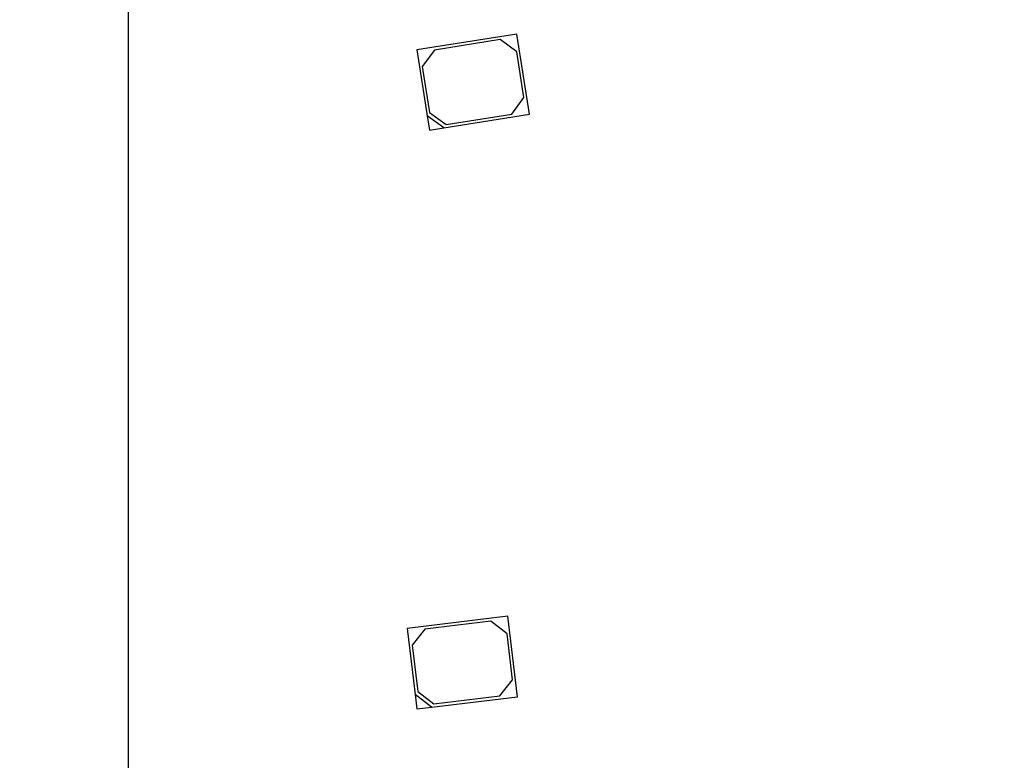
# Model space of a CAD drawing. Header units: millimetres. Extents: x 16 to 406, y 13 to 285.
# Tile 5 of 15: x 155 to 172, y 131 to 143. Entities that reach past the tile are written whole.
import ezdxf
from ezdxf.enums import TextEntityAlignment as Align
from ezdxf.lldxf.tags import DXFTag

# ---------------------------------------------------------------- set-up
doc = ezdxf.new("R2010")
doc.units = ezdxf.units.MM
doc.layers.add('Default', color=7, linetype='Continuous')
doc.layers.add('LED_2835', color=7, linetype='Continuous')
doc.styles.add('SEACAD_Arial', font='arial.ttf')
doc.styles.add('SEACAD_Solid_Edge_ANSI1_Symbols', font='semeca1.ttf')
tags = doc.linetypes.add('CENTER2', pattern=[28.575, 19.05, -3.175, 3.175, -3.175]).pattern_tags.tags
tags[10:11] = [DXFTag(74, 4), DXFTag(75, 0), DXFTag(340, '0'), DXFTag(46, 0.0), DXFTag(50, 0.0), DXFTag(44, 0.0), DXFTag(45, 0.0)]
tags[8:9] = [DXFTag(74, 4), DXFTag(75, 0), DXFTag(340, '0'), DXFTag(46, 0.0), DXFTag(50, 0.0), DXFTag(44, 0.0), DXFTag(45, 0.0)]
tags[6:7] = [DXFTag(74, 4), DXFTag(75, 0), DXFTag(340, '0'), DXFTag(46, 0.0), DXFTag(50, 0.0), DXFTag(44, 0.0), DXFTag(45, 0.0)]
tags[4:5] = [DXFTag(74, 4), DXFTag(75, 0), DXFTag(340, '0'), DXFTag(46, 0.0), DXFTag(50, 0.0), DXFTag(44, 0.0), DXFTag(45, 0.0)]
doc.dimstyles.new('ISO', dxfattribs={"dimtxt": 3.5, "dimasz": 3.5, "dimexe": 1.75, "dimexo": 0, "dimgap": 0.875, "dimtad": 1, "dimlfac": 2, "dimtxsty": 'SEACAD_Arial', "dimblk1": '_SE_FILLED', "dimblk2": '_SE_FILLED', "dimsah": 1, "dimcen": 1.75, "dimadec": 0, "dimazin": 0, "dimtfac": 0.5, "dimtdec": 3, "dimtmove": 0, "dimatfit": 3, "dimfxl": 1, "dimarcsym": 0})

# ---------------------------------------------------------------- blocks, each defined once
blk = doc.blocks.new('SEANNOT_GROUP13')
at = {"layer": 'Default', "color": 7, "linetype": 'CENTER2'}
blk.add_line((156.789, 243.921), (156.789, 114.921), dxfattribs=at)
blk = doc.blocks.new('SE')
at = {"layer": 'LED_2835', "color": 7, "linetype": 'Continuous'}
for p, q in [((163.501, 143.064), (161.773, 142.79)), ((163.72, 141.681), (163.501, 143.064)), ((163.212, 142.968), (162.077, 142.788)), ((163.499, 142.76), (163.212, 142.968)), ((161.773, 142.79), (161.952, 141.654)), ((162.077, 142.788), (161.869, 142.502)), ((163.624, 141.97), (163.499, 142.76)), ((161.869, 142.502), (161.994, 141.712)), ((163.416, 141.684), (163.624, 141.97)), ((161.952, 141.654), (161.992, 141.407)), ((162.238, 141.447), (161.952, 141.654)), ((161.994, 141.712), (162.28, 141.504)), ((162.238, 141.447), (163.72, 141.681)), ((162.28, 141.504), (163.416, 141.684)), ((161.992, 141.407), (162.238, 141.447)), ((163.345, 133.017), (161.608, 132.806)), ((163.514, 131.627), (163.345, 133.017)), ((163.053, 132.931), (161.912, 132.793)), ((163.332, 132.713), (163.053, 132.931)), ((161.608, 132.806), (161.746, 131.665)), ((161.912, 132.793), (161.694, 132.515)), ((163.428, 131.919), (163.332, 132.713)), ((161.694, 132.515), (161.79, 131.72)), ((163.21, 131.641), (163.428, 131.919)), ((161.746, 131.665), (161.777, 131.417)), ((162.025, 131.447), (161.746, 131.665)), ((161.79, 131.72), (162.068, 131.502)), ((162.025, 131.447), (163.514, 131.627)), ((162.068, 131.502), (163.21, 131.641)), ((161.777, 131.417), (162.025, 131.447))]:
    blk.add_line(p, q, dxfattribs=at)
blk = doc.blocks.new('DMBLK3')
at = {"layer": 'Default', "linetype": 'Continuous'}
for points in [[(194.61, 227.074), (195.511, 226.333), (197.284, 229.407)], [(118.066, 134.008), (116.293, 130.934), (118.967, 133.267)]]:
    blk.add_hatch(color=7, dxfattribs=at).paths.add_polyline_path(points)
at = {"layer": 'Default', "color": 7, "linetype": 'Continuous'}
for p, q in [((197.284, 229.407), (210.643, 245.65)), ((116.293, 130.934), (197.284, 229.407))]:
    blk.add_line(p, q, dxfattribs=at)
for s, style, p in [('255', 'SEACAD_Arial', (201.266, 241.137)), ('O', 'SEACAD_Solid_Edge_ANSI1_Symbols', (197.457, 236.505))]:
    blk.add_text(s, height=3.5, rotation=50.5639, dxfattribs=dict(at, style=style)).set_placement(p, align=Align.TOP_LEFT)
blk = doc.blocks.new('_SE_FILLED')
at = {"color": 0}
blk.add_line((0, 0), (-1, 0), dxfattribs=at)
blk.add_solid([(0, 0), (-1, -0.1665), (-1, 0.1665), (0, 0)], dxfattribs=at)

msp = doc.modelspace()

# ---------------------------------------------------------------- block references
at = {"layer": 'Default'}
for name in ['SEANNOT_GROUP13', 'SE']:
    msp.add_blockref(name, (0, 0), dxfattribs=at)

# ---------------------------------------------------------------- dimensions: what is measured, and where the dimension line sits
at = {"layer": 'Default', "color": 7, "linetype": 'Continuous'}
dim = msp.add_diameter_dim_2p(p1=(116.2934, 130.9345), p2=(197.2837, 229.407), text='\\A1;<>', dimstyle='ISO', override={"dimtmove": 1, "dimtolj": 1}, dxfattribs=at)
dim.commit()
dim.dimension.update_dxf_attribs({"geometry": 'DMBLK3', "text_midpoint": (200.0575, 232.7795), "dimtype": 163})

doc.saveas('drawing.dxf')
